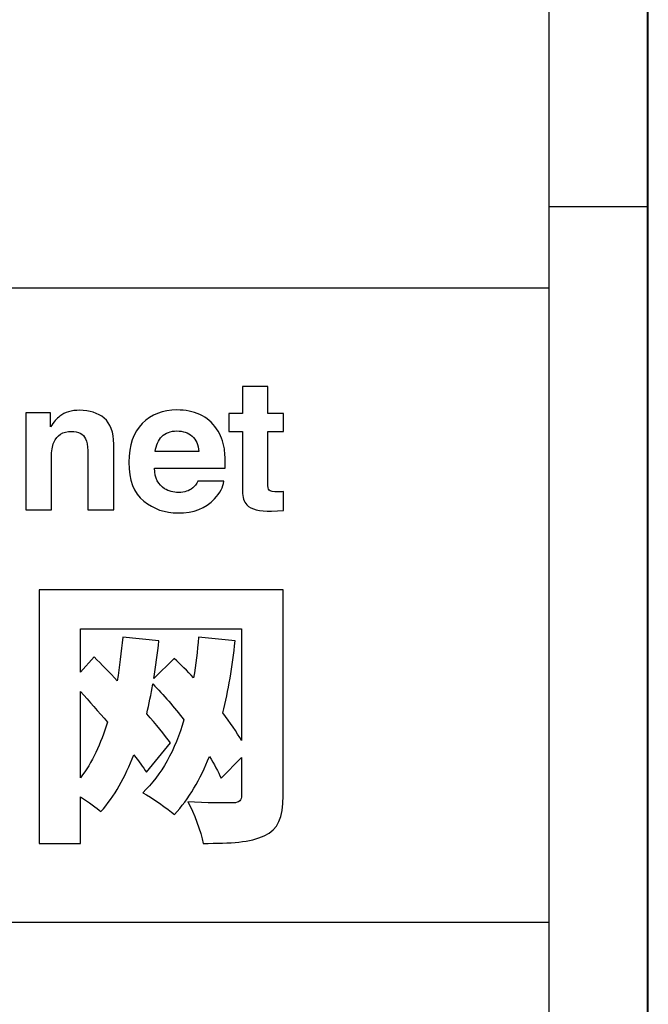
# Model space of a CAD drawing. Header units: millimetres. Extents: x 0 to 420, y 0 to 297.
# Tile 10 of 16: x 402 to 420, y 27 to 55. Entities that reach past the tile are written whole.
import ezdxf

# ---------------------------------------------------------------- set-up
doc = ezdxf.new("R2010")
doc.units = ezdxf.units.MM
doc.header["$LTSCALE"] = 23.1
doc.layers.get('0').update_dxf_attribs({"linetype": 'CONTINUOUS'})

msp = doc.modelspace()

# ---------------------------------------------------------------- linework, layer by layer
at = {"color": 7, "linetype": 'CONTINUOUS', "true_color": 0xf5f5f5}
for p, q in [((420, 0), (420, 297)), ((419.978, 0.358), (419.978, 296.671)), ((417.234, 3.102), (417.234, 293.928)), ((417.234, 49.743), (419.978, 49.743)), ((234.756, 47.473), (417.234, 47.473)), ((234.756, 29.765), (417.234, 29.765))]:
    msp.add_line(p, q, dxfattribs=at)
at = {"color": 7, "linetype": 'CONTINUOUS'}
for points, knots in [([(408.309, 43.458), (408.309, 43.458), (408.309, 43.963), (408.309, 43.963), (408.309, 43.963), (408.309, 43.963), (408.687, 43.963), (408.687, 43.963), (408.687, 43.963), (408.687, 43.963), (408.687, 44.719), (408.687, 44.719), (408.687, 44.719), (408.687, 44.719), (409.388, 44.719), (409.388, 44.719), (409.388, 44.719), (409.388, 44.719), (409.388, 43.963), (409.388, 43.963), (409.388, 43.963), (409.388, 43.963), (409.828, 43.963), (409.828, 43.963), (409.828, 43.963), (409.828, 43.963), (409.828, 43.458), (409.828, 43.458), (409.828, 43.458), (409.828, 43.458), (409.388, 43.458), (409.388, 43.458), (409.388, 43.458), (409.388, 43.458), (409.388, 42.026), (409.388, 42.026), (409.388, 42.026), (409.388, 41.915), (409.402, 41.846), (409.43, 41.819), (409.43, 41.819), (409.458, 41.791), (409.545, 41.777), (409.689, 41.777), (409.689, 41.777), (409.71, 41.777), (409.733, 41.778), (409.757, 41.779), (409.757, 41.779), (409.781, 41.779), (409.805, 41.781), (409.828, 41.782), (409.828, 41.782), (409.828, 41.782), (409.828, 41.253), (409.828, 41.253), (409.828, 41.253), (409.828, 41.253), (409.492, 41.24), (409.492, 41.24), (409.492, 41.24), (409.158, 41.229), (408.929, 41.287), (408.806, 41.415), (408.806, 41.415), (408.727, 41.496), (408.687, 41.621), (408.687, 41.79), (408.687, 41.79), (408.687, 41.79), (408.687, 43.458), (408.687, 43.458), (408.687, 43.458), (408.687, 43.458), (408.309, 43.458), (408.309, 43.458)], [0, 0, 0, 0, 0.05, 0.05, 0.05, 0.05, 0.1, 0.1, 0.1, 0.1, 0.15, 0.15, 0.15, 0.15, 0.2, 0.2, 0.2, 0.2, 0.25, 0.25, 0.25, 0.25, 0.3, 0.3, 0.3, 0.3, 0.35, 0.35, 0.35, 0.35, 0.4, 0.4, 0.4, 0.4, 0.45, 0.45, 0.45, 0.45, 0.5, 0.5, 0.5, 0.5, 0.55, 0.55, 0.55, 0.55, 0.6, 0.6, 0.6, 0.6, 0.65, 0.65, 0.65, 0.65, 0.7, 0.7, 0.7, 0.7, 0.75, 0.75, 0.75, 0.75, 0.8, 0.8, 0.8, 0.8, 0.85, 0.85, 0.85, 0.85, 0.9, 0.9, 0.9, 0.9, 1, 1, 1, 1]), ([(404.829, 43.832), (405.007, 43.686), (405.095, 43.442), (405.095, 43.102), (405.095, 43.102), (405.095, 43.102), (405.095, 41.278), (405.095, 41.278), (405.095, 41.278), (405.095, 41.278), (404.37, 41.278), (404.37, 41.278), (404.37, 41.278), (404.37, 41.278), (404.37, 42.926), (404.37, 42.926), (404.37, 42.926), (404.37, 43.069), (404.351, 43.178), (404.313, 43.254), (404.313, 43.254), (404.244, 43.393), (404.112, 43.463), (403.918, 43.463), (403.918, 43.463), (403.679, 43.463), (403.516, 43.361), (403.427, 43.157), (403.427, 43.157), (403.381, 43.049), (403.358, 42.912), (403.358, 42.745), (403.358, 42.745), (403.358, 42.745), (403.358, 41.278), (403.358, 41.278), (403.358, 41.278), (403.358, 41.278), (402.649, 41.278), (402.649, 41.278), (402.649, 41.278), (402.649, 41.278), (402.649, 43.983), (402.649, 43.983), (402.649, 43.983), (402.649, 43.983), (403.335, 43.983), (403.335, 43.983), (403.335, 43.983), (403.335, 43.983), (403.335, 43.587), (403.335, 43.587), (403.335, 43.587), (403.426, 43.727), (403.512, 43.827), (403.593, 43.888), (403.593, 43.888), (403.738, 43.998), (403.922, 44.052), (404.145, 44.052), (404.145, 44.052), (404.424, 44.052), (404.652, 43.979), (404.829, 43.832)], [0, 0, 0, 0, 0.058824, 0.058824, 0.058824, 0.058824, 0.117647, 0.117647, 0.117647, 0.117647, 0.176471, 0.176471, 0.176471, 0.176471, 0.235294, 0.235294, 0.235294, 0.235294, 0.294118, 0.294118, 0.294118, 0.294118, 0.352941, 0.352941, 0.352941, 0.352941, 0.411765, 0.411765, 0.411765, 0.411765, 0.470588, 0.470588, 0.470588, 0.470588, 0.529412, 0.529412, 0.529412, 0.529412, 0.588235, 0.588235, 0.588235, 0.588235, 0.647059, 0.647059, 0.647059, 0.647059, 0.705882, 0.705882, 0.705882, 0.705882, 0.764706, 0.764706, 0.764706, 0.764706, 0.823529, 0.823529, 0.823529, 0.823529, 0.882353, 0.882353, 0.882353, 0.882353, 1, 1, 1, 1]), ([(407.498, 43.933), (407.687, 43.848), (407.843, 43.714), (407.966, 43.532), (407.966, 43.532), (408.077, 43.371), (408.149, 43.184), (408.182, 42.972), (408.182, 42.972), (408.201, 42.847), (408.208, 42.668), (408.205, 42.434), (408.205, 42.434), (408.205, 42.434), (406.231, 42.434), (406.231, 42.434), (406.231, 42.434), (406.242, 42.162), (406.337, 41.971), (406.515, 41.862), (406.515, 41.862), (406.623, 41.794), (406.753, 41.76), (406.905, 41.76), (406.905, 41.76), (407.067, 41.76), (407.198, 41.801), (407.299, 41.884), (407.299, 41.884), (407.354, 41.929), (407.402, 41.991), (407.445, 42.071), (407.445, 42.071), (407.445, 42.071), (408.168, 42.071), (408.168, 42.071), (408.168, 42.071), (408.149, 41.91), (408.062, 41.747), (407.906, 41.581), (407.906, 41.581), (407.663, 41.317), (407.323, 41.186), (406.886, 41.186), (406.886, 41.186), (406.525, 41.186), (406.207, 41.297), (405.931, 41.519), (405.931, 41.519), (405.656, 41.741), (405.518, 42.103), (405.518, 42.604), (405.518, 42.604), (405.518, 43.074), (405.642, 43.433), (405.891, 43.684), (405.891, 43.684), (406.14, 43.934), (406.463, 44.06), (406.86, 44.06), (406.86, 44.06), (407.096, 44.06), (407.309, 44.017), (407.498, 43.933)], [0, 0, 0, 0, 0.058824, 0.058824, 0.058824, 0.058824, 0.117647, 0.117647, 0.117647, 0.117647, 0.176471, 0.176471, 0.176471, 0.176471, 0.235294, 0.235294, 0.235294, 0.235294, 0.294118, 0.294118, 0.294118, 0.294118, 0.352941, 0.352941, 0.352941, 0.352941, 0.411765, 0.411765, 0.411765, 0.411765, 0.470588, 0.470588, 0.470588, 0.470588, 0.529412, 0.529412, 0.529412, 0.529412, 0.588235, 0.588235, 0.588235, 0.588235, 0.647059, 0.647059, 0.647059, 0.647059, 0.705882, 0.705882, 0.705882, 0.705882, 0.764706, 0.764706, 0.764706, 0.764706, 0.823529, 0.823529, 0.823529, 0.823529, 0.882353, 0.882353, 0.882353, 0.882353, 1, 1, 1, 1]), ([(406.438, 43.321), (406.438, 43.321), (406.438, 43.321), (406.438, 43.321), (406.438, 43.321), (406.337, 43.218), (406.275, 43.078), (406.249, 42.901), (406.249, 42.901), (406.249, 42.901), (407.469, 42.901), (407.469, 42.901), (407.469, 42.901), (407.457, 43.089), (407.394, 43.232), (407.281, 43.329), (407.281, 43.329), (407.168, 43.427), (407.028, 43.475), (406.86, 43.475), (406.86, 43.475), (406.679, 43.475), (406.538, 43.424), (406.438, 43.321)], [0, 0, 0, 0, 0.142857, 0.142857, 0.142857, 0.142857, 0.285714, 0.285714, 0.285714, 0.285714, 0.428571, 0.428571, 0.428571, 0.428571, 0.571429, 0.571429, 0.571429, 0.571429, 0.714286, 0.714286, 0.714286, 0.714286, 1, 1, 1, 1]), ([(409.816, 33.294), (409.816, 32.678), (409.682, 32.362), (409.295, 32.181), (409.295, 32.181), (408.908, 31.991), (408.363, 31.967), (407.589, 31.967), (407.589, 31.967), (407.534, 32.291), (407.328, 32.828), (407.162, 33.128), (407.162, 33.128), (407.644, 33.089), (408.26, 33.097), (408.434, 33.097), (408.434, 33.097), (408.6, 33.105), (408.663, 33.16), (408.663, 33.31), (408.663, 33.31), (408.663, 33.31), (408.663, 34.361), (408.663, 34.361), (408.663, 34.361), (408.663, 34.361), (408.087, 33.784), (408.087, 33.784), (408.087, 33.784), (408.008, 33.966), (407.897, 34.179), (407.763, 34.392), (407.763, 34.392), (407.51, 33.752), (407.194, 33.207), (406.791, 32.773), (406.791, 32.773), (406.61, 32.931), (406.151, 33.247), (405.906, 33.381), (405.906, 33.381), (406.436, 33.879), (406.807, 34.574), (407.052, 35.411), (407.052, 35.411), (406.783, 35.767), (406.483, 36.106), (406.183, 36.414), (406.183, 36.414), (406.136, 36.13), (406.08, 35.853), (406.017, 35.585), (406.017, 35.585), (406.278, 35.285), (406.507, 35), (406.681, 34.771), (406.681, 34.771), (406.681, 34.771), (406.009, 33.95), (406.009, 33.95), (406.009, 33.95), (405.915, 34.092), (405.796, 34.258), (405.654, 34.44), (405.654, 34.44), (405.417, 33.816), (405.117, 33.278), (404.738, 32.852), (404.738, 32.852), (404.627, 32.955), (404.39, 33.121), (404.169, 33.263), (404.169, 33.263), (404.169, 33.263), (404.169, 31.967), (404.169, 31.967), (404.169, 31.967), (404.169, 31.967), (403.015, 31.967), (403.015, 31.967), (403.015, 31.967), (403.015, 31.967), (403.015, 39.037), (403.015, 39.037), (403.015, 39.037), (403.015, 39.037), (409.816, 39.037), (409.816, 39.037), (409.816, 39.037), (409.816, 39.037), (409.816, 33.294), (409.816, 33.294)], [0, 0, 0, 0, 0.041667, 0.041667, 0.041667, 0.041667, 0.083333, 0.083333, 0.083333, 0.083333, 0.125, 0.125, 0.125, 0.125, 0.166667, 0.166667, 0.166667, 0.166667, 0.208333, 0.208333, 0.208333, 0.208333, 0.25, 0.25, 0.25, 0.25, 0.291667, 0.291667, 0.291667, 0.291667, 0.333333, 0.333333, 0.333333, 0.333333, 0.375, 0.375, 0.375, 0.375, 0.416667, 0.416667, 0.416667, 0.416667, 0.458333, 0.458333, 0.458333, 0.458333, 0.5, 0.5, 0.5, 0.5, 0.541667, 0.541667, 0.541667, 0.541667, 0.583333, 0.583333, 0.583333, 0.583333, 0.625, 0.625, 0.625, 0.625, 0.666667, 0.666667, 0.666667, 0.666667, 0.708333, 0.708333, 0.708333, 0.708333, 0.75, 0.75, 0.75, 0.75, 0.791667, 0.791667, 0.791667, 0.791667, 0.833333, 0.833333, 0.833333, 0.833333, 0.875, 0.875, 0.875, 0.875, 0.916667, 0.916667, 0.916667, 0.916667, 1, 1, 1, 1]), ([(408.482, 37.615), (408.482, 37.615), (408.482, 37.615), (408.482, 37.615), (408.482, 37.615), (408.403, 36.896), (408.292, 36.225), (408.142, 35.609), (408.142, 35.609), (408.339, 35.34), (408.521, 35.072), (408.663, 34.835), (408.663, 34.835), (408.663, 34.835), (408.663, 37.955), (408.663, 37.955), (408.663, 37.955), (408.663, 37.955), (404.169, 37.955), (404.169, 37.955), (404.169, 37.955), (404.169, 37.955), (404.169, 36.746), (404.169, 36.746), (404.169, 36.746), (404.169, 36.746), (404.548, 37.173), (404.548, 37.173), (404.548, 37.173), (404.753, 36.959), (404.975, 36.738), (405.196, 36.501), (405.196, 36.501), (405.259, 36.896), (405.306, 37.299), (405.346, 37.725), (405.346, 37.725), (405.346, 37.725), (406.357, 37.623), (406.357, 37.623), (406.357, 37.623), (406.317, 37.26), (406.27, 36.904), (406.215, 36.564), (406.215, 36.564), (406.215, 36.564), (406.783, 37.125), (406.783, 37.125), (406.783, 37.125), (406.965, 36.959), (407.147, 36.778), (407.321, 36.588), (407.321, 36.588), (407.384, 36.951), (407.431, 37.331), (407.463, 37.718), (407.463, 37.718), (407.463, 37.718), (408.482, 37.615), (408.482, 37.615)], [0, 0, 0, 0, 0.0625, 0.0625, 0.0625, 0.0625, 0.125, 0.125, 0.125, 0.125, 0.1875, 0.1875, 0.1875, 0.1875, 0.25, 0.25, 0.25, 0.25, 0.3125, 0.3125, 0.3125, 0.3125, 0.375, 0.375, 0.375, 0.375, 0.4375, 0.4375, 0.4375, 0.4375, 0.5, 0.5, 0.5, 0.5, 0.5625, 0.5625, 0.5625, 0.5625, 0.625, 0.625, 0.625, 0.625, 0.6875, 0.6875, 0.6875, 0.6875, 0.75, 0.75, 0.75, 0.75, 0.8125, 0.8125, 0.8125, 0.8125, 0.875, 0.875, 0.875, 0.875, 1, 1, 1, 1]), ([(404.169, 33.8), (404.169, 33.8), (404.169, 33.8), (404.169, 33.8), (404.169, 33.8), (404.493, 34.218), (404.738, 34.748), (404.919, 35.348), (404.919, 35.348), (404.674, 35.64), (404.414, 35.933), (404.169, 36.201), (404.169, 36.201), (404.169, 36.201), (404.169, 33.8), (404.169, 33.8)], [0, 0, 0, 0, 0.2, 0.2, 0.2, 0.2, 0.4, 0.4, 0.4, 0.4, 0.6, 0.6, 0.6, 0.6, 1, 1, 1, 1])]:
    msp.add_open_spline(points, degree=3, knots=knots, dxfattribs=at)

doc.saveas('drawing.dxf')
